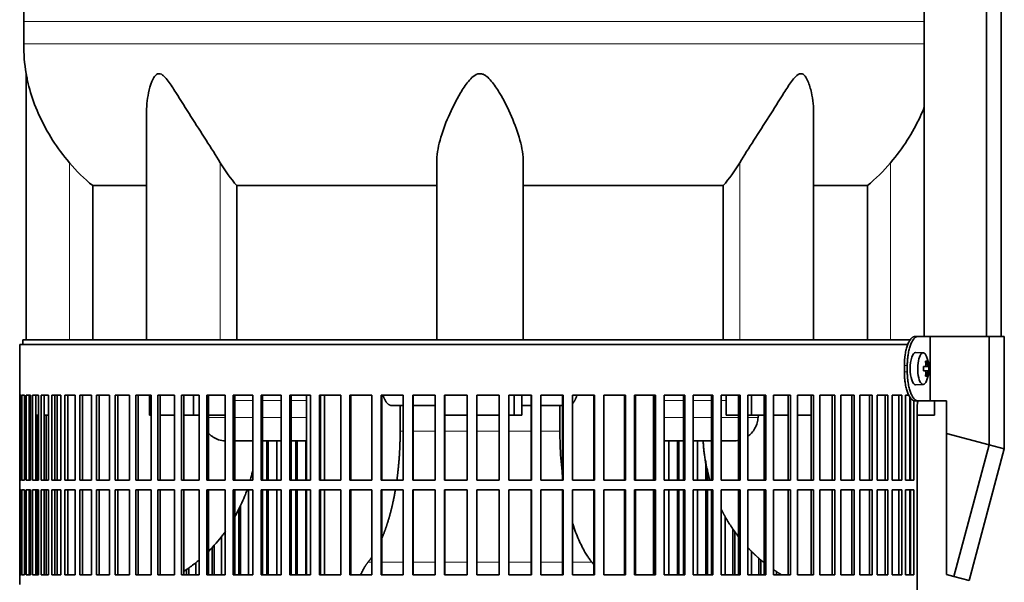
# Model space of a CAD drawing. Header units: millimetres. Extents: x 483 to 1358, y -1720 to 1581.
# Tile 21 of 29: x 981 to 1288, y -3 to 172. Entities that reach past the tile are written whole.
import ezdxf

# ---------------------------------------------------------------- set-up
doc = ezdxf.new("R2010")
doc.units = ezdxf.units.MM
for name, color, linetype in [('LOW_454-3', 7, 'Continuous'), ('M5X8_UNI7687', 7, 'Continuous'), ('VSI344-454_FILTR', 7, 'Continuous'), ('VSI344-454_SUPPO', 7, 'Continuous'), ('VSI344-454_TERMI', 7, 'Continuous'), ('VSI454_DIFFUSORE', 7, 'Continuous')]:
    doc.layers.add(name, color=color, linetype=linetype)

# ---------------------------------------------------------------- blocks, each defined once
blk = doc.blocks.new('SE3')
at = {"layer": 'LOW_454-3', "color": 7, "linetype": 'Continuous', "lineweight": 35}
for p, q in [((1263.2, 795.58), (1263.2, 73.58)), ((1282.59, 73.58), (1282.59, 795.58)), ((1287.14, 73.58), (1287.14, 795.58)), ((1263.13, 163.93), (1263.13, 73.58))]:
    blk.add_line(p, q, dxfattribs=at)
at = {"layer": 'M5X8_UNI7687', "color": 7, "linetype": 'Continuous', "lineweight": 35}
for p, q in [((1262.85, 68.51), (1260.5, 68.58)), ((1264.01, 65.91), (1263.6, 65.61)), ((1262.98, 64.23), (1263.56, 64.29)), ((1264.57, 64.27), (1262.98, 64.15)), ((1264.57, 62.88), (1262.98, 63)), ((1263.56, 62.87), (1262.98, 62.92)), ((1264.01, 61.24), (1263.6, 61.55)), ((1260.5, 58.58), (1262.85, 58.65))]:
    blk.add_line(p, q, dxfattribs=at)
at = {"layer": 'M5X8_UNI7687', "color": 4, "linetype": 'Continuous', "lineweight": 9}
for p, q in [((1263.72, 64.74), (1264.21, 64.79)), ((1264.38, 64.29), (1262.98, 64.16)), ((1262.98, 64.23), (1263.55, 64.29)), ((1262.98, 62.99), (1264.38, 62.87)), ((1263.55, 62.87), (1262.98, 62.92)), ((1264.21, 62.37), (1263.72, 62.41))]:
    blk.add_line(p, q, dxfattribs=at)
at = {"layer": 'M5X8_UNI7687', "color": 7, "linetype": 'Continuous', "lineweight": 35}
for centre, radius, start, end in [((1254.66, 63.58), 10, 337.7946, 22.2054), ((1254.98, 63.58), 9.62, 355.8727, 4.1273)]:
    blk.add_arc(centre, radius, start, end, dxfattribs=at)
for centre, major_axis, ratio, start_param, end_param in [((1260.49, 63.58), (0, -5), 0.34202, 3.141593, 6.283185), ((1262.83, 63.58), (0, -4.93), 0.34202, 2.444185, 6.283185), ((1256.73, 60.51), (7.67, 5.19), 0.199978, 0.212267, 0.361959), ((1254.72, 63.58), (0, 10), 0.906308, 4.833518, 4.948078), ((1254.62, 63.58), (0, 10), 0.965926, 4.833518, 4.948078), ((1254.67, 63.42), (9.97, 0.82), 0.029809, 0.468971, 0.583531), ((1257.78, 63.58), (0, -9.26), 0.562348, 1.49595, 1.645642), ((1254.67, 63.73), (9.97, -0.82), 0.029809, -0.583531, -0.468971), ((1254.72, 63.58), (0, -10), 0.906308, 1.335108, 1.449667), ((1254.62, 63.58), (0, -10), 0.965926, 1.335108, 1.449667), ((1254.67, 63.42), (9.97, 0.82), 0.029809, 0.112154, 0.226713), ((1254.67, 63.73), (9.97, -0.82), 0.029809, -0.226713, -0.112154), ((1260.49, 63.58), (0, -5), 0.34202, 0, 0.010116), ((1262.83, 63.58), (0, -4.93), 0.34202, 0, 0.697408), ((1256.73, 66.64), (7.67, -5.19), 0.199978, -0.361959, -0.212267)]:
    blk.add_ellipse(centre, major_axis=major_axis, ratio=ratio, start_param=start_param, end_param=end_param, dxfattribs=at)
for points in [[(1263.55, 64.29), (1263.56, 64.29), (1263.57, 64.29), (1263.59, 64.3), (1263.61, 64.31), (1263.63, 64.33), (1263.65, 64.35), (1263.67, 64.37), (1263.68, 64.4), (1263.69, 64.43), (1263.7, 64.47), (1263.71, 64.51), (1263.72, 64.55), (1263.72, 64.6), (1263.73, 64.64), (1263.73, 64.69), (1263.73, 64.73), (1263.72, 64.77), (1263.72, 64.79)], [(1264.21, 64.79), (1264.21, 64.77), (1264.21, 64.73), (1264.22, 64.69), (1264.23, 64.64), (1264.24, 64.6), (1264.25, 64.55), (1264.26, 64.51), (1264.27, 64.47), (1264.28, 64.43), (1264.29, 64.4), (1264.3, 64.37), (1264.32, 64.35), (1264.33, 64.33), (1264.34, 64.31), (1264.35, 64.3), (1264.36, 64.29), (1264.37, 64.29), (1264.38, 64.29)], [(1263.72, 62.37), (1263.72, 62.39), (1263.73, 62.42), (1263.73, 62.47), (1263.73, 62.51), (1263.72, 62.56), (1263.72, 62.6), (1263.71, 62.64), (1263.7, 62.68), (1263.69, 62.72), (1263.68, 62.75), (1263.67, 62.78), (1263.65, 62.81), (1263.63, 62.83), (1263.61, 62.84), (1263.59, 62.86), (1263.57, 62.86), (1263.56, 62.87), (1263.55, 62.87)], [(1264.38, 62.87), (1264.37, 62.87), (1264.36, 62.86), (1264.35, 62.86), (1264.34, 62.84), (1264.33, 62.83), (1264.32, 62.81), (1264.3, 62.78), (1264.29, 62.75), (1264.28, 62.72), (1264.27, 62.68), (1264.26, 62.64), (1264.25, 62.6), (1264.24, 62.56), (1264.23, 62.51), (1264.22, 62.47), (1264.21, 62.42), (1264.21, 62.39), (1264.21, 62.37)]]:
    blk.add_open_spline(points, degree=3, dxfattribs=at)
at = {"layer": 'VSI344-454_FILTR', "color": 7, "linetype": 'Continuous', "lineweight": 35}
for p, q in [((981.2, 71.08), (1258.09, 71.08)), ((981.2, 71.08), (981.2, 55.33)), ((981.2, 55.33), (981.2, 55.33)), ((981.2, 28.83), (981.2, 55.33)), ((981.26, 28.83), (981.26, 55.33)), ((981.26, 55.33), (981.62, 55.33)), ((981.62, 28.83), (981.62, 55.33)), ((981.88, 28.83), (981.88, 55.33)), ((981.88, 55.33), (982.74, 55.33)), ((982.74, 28.83), (982.74, 55.33)), ((983.21, 28.83), (983.21, 55.33)), ((983.21, 55.33), (984.55, 55.33)), ((984.19, 28.83), (984.19, 55.33)), ((984.55, 28.83), (984.55, 55.33)), ((985.22, 28.83), (985.22, 55.33)), ((985.22, 55.33), (987.04, 55.33)), ((986.19, 28.83), (986.19, 55.33)), ((987.04, 28.83), (987.04, 55.33)), ((987.91, 28.83), (987.91, 55.33)), ((987.91, 55.33), (990.2, 55.33)), ((988.86, 28.83), (988.86, 55.33)), ((990.2, 28.83), (990.2, 55.33)), ((991.27, 28.83), (991.27, 55.33)), ((991.27, 55.33), (994.02, 55.33)), ((992.19, 28.83), (992.19, 55.33)), ((994.02, 28.83), (994.02, 55.33)), ((995.28, 28.83), (995.28, 55.33)), ((995.28, 55.33), (998.48, 55.33)), ((996.17, 28.83), (996.17, 55.33)), ((998.48, 28.83), (998.48, 55.33)), ((999.92, 28.83), (999.92, 55.33)), ((999.92, 55.33), (1003.54, 55.33)), ((1000.78, 28.83), (1000.78, 55.33)), ((1003.54, 28.83), (1003.54, 55.33)), ((1005.17, 28.83), (1005.17, 55.33)), ((1005.17, 55.33), (1009.2, 55.33)), ((1005.99, 28.83), (1005.99, 55.33)), ((1009.2, 28.83), (1009.2, 55.33)), ((1011, 28.83), (1011, 55.33)), ((1011, 55.33), (1015.43, 55.33)), ((1011.78, 28.83), (1011.78, 55.33)), ((1015.43, 28.83), (1015.43, 55.33)), ((1017.38, 28.83), (1017.38, 55.33)), ((1017.38, 55.33), (1022.18, 55.33)), ((1018.11, 28.83), (1018.11, 55.33)), ((1022.18, 28.83), (1022.18, 55.33)), ((1024.29, 55.33), (1029.43, 55.33)), ((1024.29, 28.83), (1024.29, 55.33)), ((1024.97, 28.83), (1024.97, 55.33)), ((1029.43, 28.83), (1029.43, 55.33)), ((1031.69, 55.33), (1037.15, 55.33)), ((1031.69, 28.83), (1031.69, 55.33)), ((1032.32, 28.83), (1032.32, 55.33)), ((1037.15, 28.83), (1037.15, 55.33)), ((1039.53, 55.33), (1045.3, 55.33)), ((1039.53, 28.83), (1039.53, 55.33)), ((1040.11, 28.83), (1040.11, 55.33)), ((1045.3, 28.83), (1045.3, 55.33)), ((1047.8, 55.33), (1053.83, 55.33)), ((1047.8, 28.83), (1047.8, 55.33)), ((1048.31, 28.83), (1048.31, 55.33)), ((1053.83, 28.83), (1053.83, 55.33)), ((1056.44, 55.33), (1062.71, 55.33)), ((1056.44, 28.83), (1056.44, 55.33)), ((1056.89, 28.83), (1056.89, 55.33)), ((1062.71, 28.83), (1062.71, 55.33)), ((1065.41, 55.33), (1071.88, 55.33)), ((1065.41, 28.83), (1065.41, 55.33)), ((1065.8, 28.83), (1065.8, 55.33)), ((1071.88, 28.83), (1071.88, 55.33)), ((1074.67, 55.33), (1081.32, 55.33)), ((1074.67, 28.83), (1074.67, 55.33)), ((1074.99, 28.83), (1074.99, 55.33)), ((1081.32, 28.83), (1081.32, 55.33)), ((1084.17, 55.33), (1090.97, 55.33)), ((1084.17, 28.83), (1084.17, 55.33)), ((1084.43, 28.83), (1084.43, 55.33)), ((1090.97, 28.83), (1090.97, 55.33)), ((1093.87, 55.33), (1100.78, 55.33)), ((1093.87, 28.83), (1093.87, 55.33)), ((1094.06, 28.83), (1094.06, 55.33)), ((1100.78, 28.83), (1100.78, 55.33)), ((1103.73, 55.33), (1110.71, 55.33)), ((1103.73, 28.83), (1103.73, 55.33)), ((1103.85, 28.83), (1103.85, 55.33)), ((1110.71, 28.83), (1110.71, 55.33)), ((1113.68, 55.33), (1120.7, 55.33)), ((1113.68, 28.83), (1113.68, 55.33)), ((1113.73, 28.83), (1113.73, 55.33)), ((1120.7, 28.83), (1120.7, 55.33)), ((1123.69, 55.33), (1130.72, 55.33)), ((1123.69, 28.83), (1123.69, 55.33)), ((1130.7, 28.83), (1130.7, 55.33)), ((1130.72, 28.83), (1130.72, 55.33)), ((1133.7, 55.33), (1140.71, 55.33)), ((1133.7, 28.83), (1133.7, 55.33)), ((1140.62, 28.83), (1140.62, 55.33)), ((1140.71, 28.83), (1140.71, 55.33)), ((1143.67, 55.33), (1150.62, 55.33)), ((1143.67, 28.83), (1143.67, 55.33)), ((1150.46, 28.83), (1150.46, 55.33)), ((1150.62, 28.83), (1150.62, 55.33)), ((1153.54, 55.33), (1160.4, 55.33)), ((1153.54, 28.83), (1153.54, 55.33)), ((1160.17, 28.83), (1160.17, 55.33)), ((1160.4, 28.83), (1160.4, 55.33)), ((1163.28, 55.33), (1170.01, 55.33)), ((1163.28, 28.83), (1163.28, 55.33)), ((1169.71, 28.83), (1169.71, 55.33)), ((1170.01, 28.83), (1170.01, 55.33)), ((1172.83, 55.33), (1179.39, 55.33)), ((1172.83, 28.83), (1172.83, 55.33)), ((1179.04, 28.83), (1179.04, 55.33)), ((1179.39, 28.83), (1179.39, 55.33)), ((1182.14, 55.33), (1188.52, 55.33)), ((1182.14, 28.83), (1182.14, 55.33)), ((1188.09, 28.83), (1188.09, 55.33)), ((1188.52, 28.83), (1188.52, 55.33)), ((1191.17, 55.33), (1197.33, 55.33)), ((1191.17, 28.83), (1191.17, 55.33)), ((1196.84, 28.83), (1196.84, 55.33)), ((1197.33, 28.83), (1197.33, 55.33)), ((1199.88, 55.33), (1205.78, 55.33)), ((1199.88, 28.83), (1199.88, 55.33)), ((1205.24, 28.83), (1205.24, 55.33)), ((1205.78, 28.83), (1205.78, 55.33)), ((1208.22, 55.33), (1213.84, 55.33)), ((1208.22, 28.83), (1208.22, 55.33)), ((1213.24, 28.83), (1213.24, 55.33)), ((1213.84, 28.83), (1213.84, 55.33)), ((1216.16, 55.33), (1221.47, 55.33)), ((1216.16, 28.83), (1216.16, 55.33)), ((1220.81, 28.83), (1220.81, 55.33)), ((1221.47, 28.83), (1221.47, 55.33)), ((1223.65, 55.33), (1228.63, 55.33)), ((1223.65, 28.83), (1223.65, 55.33)), ((1227.92, 28.83), (1227.92, 55.33)), ((1228.63, 28.83), (1228.63, 55.33)), ((1230.66, 55.33), (1235.28, 55.33)), ((1230.66, 28.83), (1230.66, 55.33)), ((1234.52, 28.83), (1234.52, 55.33)), ((1235.28, 28.83), (1235.28, 55.33)), ((1237.15, 55.33), (1241.39, 55.33)), ((1237.15, 28.83), (1237.15, 55.33)), ((1240.59, 28.83), (1240.59, 55.33)), ((1241.39, 28.83), (1241.39, 55.33)), ((1243.1, 55.33), (1246.93, 55.33)), ((1243.1, 28.83), (1243.1, 55.33)), ((1246.09, 28.83), (1246.09, 55.33)), ((1246.93, 28.83), (1246.93, 55.33)), ((1248.46, 55.33), (1251.88, 55.33)), ((1248.46, 28.83), (1248.46, 55.33)), ((1251, 28.83), (1251, 55.33)), ((1251.88, 28.83), (1251.88, 55.33)), ((1253.23, 55.33), (1256.2, 55.33)), ((1253.23, 28.83), (1253.23, 55.33)), ((1255.3, 28.83), (1255.3, 55.33)), ((1256.2, 28.83), (1256.2, 55.33)), ((1257.37, 55.33), (1258.42, 55.33)), ((1257.37, 28.83), (1257.37, 55.33)), ((1258.95, 28.83), (1258.95, 54.39)), ((1259.89, 28.83), (1259.89, 53.63)), ((1260.98, -219.92), (1260.98, 51.08)), ((984.55, 28.83), (984.55, 49.08)), ((986.69, 28.83), (986.69, 49.08)), ((989.5, 28.83), (989.5, 49.08)), ((1058.23, 28.83), (1058.23, 41.08)), ((1058.71, 28.83), (1058.71, 41.08)), ((1061.31, 28.83), (1061.31, 41.08)), ((1067.26, 28.83), (1067.26, 41.08)), ((1067.68, 28.83), (1067.68, 41.08)), ((1070.36, 28.83), (1070.36, 41.08)), ((1183.6, 28.83), (1183.6, 41.08)), ((1186.24, 28.83), (1186.24, 41.08)), ((1186.69, 28.83), (1186.69, 41.08)), ((1192.51, 28.83), (1192.51, 41.08)), ((1195.06, 28.83), (1195.06, 34.85)), ((1195.57, 28.83), (1195.57, 32.09)), ((981.2, 28.83), (981.2, 28.83)), ((981.2, 28.83), (981.2, 25.83)), ((981.26, 28.83), (981.62, 28.83)), ((981.88, 28.83), (982.74, 28.83)), ((983.21, 28.83), (984.55, 28.83)), ((985.22, 28.83), (987.04, 28.83)), ((987.91, 28.83), (990.2, 28.83)), ((991.27, 28.83), (994.02, 28.83)), ((995.28, 28.83), (998.48, 28.83)), ((999.92, 28.83), (1003.54, 28.83)), ((1005.17, 28.83), (1009.2, 28.83)), ((1011, 28.83), (1015.43, 28.83)), ((1017.38, 28.83), (1022.18, 28.83)), ((1024.29, 28.83), (1029.43, 28.83)), ((1031.69, 28.83), (1037.15, 28.83)), ((1039.53, 28.83), (1045.3, 28.83)), ((1047.8, 28.83), (1053.83, 28.83)), ((1056.44, 28.83), (1062.71, 28.83)), ((1065.41, 28.83), (1071.88, 28.83)), ((1074.67, 28.83), (1081.32, 28.83)), ((1084.17, 28.83), (1090.97, 28.83)), ((1093.87, 28.83), (1100.78, 28.83)), ((1103.73, 28.83), (1110.71, 28.83)), ((1113.68, 28.83), (1120.7, 28.83)), ((1123.69, 28.83), (1130.72, 28.83)), ((1133.7, 28.83), (1140.71, 28.83)), ((1143.67, 28.83), (1150.62, 28.83)), ((1153.54, 28.83), (1160.4, 28.83)), ((1163.28, 28.83), (1170.01, 28.83)), ((1172.83, 28.83), (1179.39, 28.83)), ((1182.14, 28.83), (1188.52, 28.83)), ((1191.17, 28.83), (1197.33, 28.83)), ((1199.88, 28.83), (1205.78, 28.83)), ((1208.22, 28.83), (1213.84, 28.83)), ((1216.16, 28.83), (1221.47, 28.83)), ((1223.65, 28.83), (1228.63, 28.83)), ((1230.66, 28.83), (1235.28, 28.83)), ((1237.15, 28.83), (1241.39, 28.83)), ((1243.1, 28.83), (1246.93, 28.83)), ((1248.46, 28.83), (1251.88, 28.83)), ((1253.23, 28.83), (1256.2, 28.83)), ((1257.37, 28.83), (1259.89, 28.83)), ((981.2, 25.83), (981.2, 25.83)), ((981.2, -0.67), (981.2, 25.83)), ((981.26, -0.67), (981.26, 25.83)), ((981.26, 25.83), (981.62, 25.83)), ((981.62, -0.67), (981.62, 25.83)), ((981.88, -0.67), (981.88, 25.83)), ((981.88, 25.83), (982.74, 25.83)), ((982.74, -0.67), (982.74, 25.83)), ((983.21, -0.67), (983.21, 25.83)), ((983.21, 25.83), (984.55, 25.83)), ((984.19, -0.67), (984.19, 25.83)), ((984.55, -0.67), (984.55, 25.83)), ((984.55, -0.67), (984.55, 25.83)), ((985.22, -0.67), (985.22, 25.83)), ((985.22, 25.83), (987.04, 25.83)), ((986.19, -0.67), (986.19, 25.83)), ((986.69, -0.67), (986.69, 25.83)), ((987.04, -0.67), (987.04, 25.83)), ((987.91, -0.67), (987.91, 25.83)), ((987.91, 25.83), (990.2, 25.83)), ((988.86, -0.67), (988.86, 25.83)), ((989.5, -0.67), (989.5, 25.83)), ((990.2, -0.67), (990.2, 25.83)), ((991.27, -0.67), (991.27, 25.83)), ((991.27, 25.83), (994.02, 25.83)), ((992.19, -0.67), (992.19, 25.83)), ((994.02, -0.67), (994.02, 25.83)), ((995.28, -0.67), (995.28, 25.83)), ((995.28, 25.83), (998.48, 25.83)), ((996.17, -0.67), (996.17, 25.83)), ((998.48, -0.67), (998.48, 25.83)), ((999.92, -0.67), (999.92, 25.83)), ((999.92, 25.83), (1003.54, 25.83)), ((1000.78, -0.67), (1000.78, 25.83)), ((1003.54, -0.67), (1003.54, 25.83)), ((1005.17, -0.67), (1005.17, 25.83)), ((1005.17, 25.83), (1009.2, 25.83)), ((1005.99, -0.67), (1005.99, 25.83)), ((1009.2, -0.67), (1009.2, 25.83)), ((1011, -0.67), (1011, 25.83)), ((1011, 25.83), (1015.43, 25.83)), ((1011.78, -0.67), (1011.78, 25.83)), ((1015.43, -0.67), (1015.43, 25.83)), ((1017.38, -0.67), (1017.38, 25.83)), ((1017.38, 25.83), (1022.18, 25.83)), ((1018.11, -0.67), (1018.11, 25.83)), ((1022.18, -0.67), (1022.18, 25.83)), ((1024.29, 25.83), (1029.43, 25.83)), ((1024.29, -0.67), (1024.29, 25.83)), ((1024.97, -0.67), (1024.97, 25.83)), ((1029.43, -0.67), (1029.43, 25.83)), ((1031.69, 25.83), (1037.15, 25.83)), ((1031.69, -0.67), (1031.69, 25.83)), ((1032.32, -0.67), (1032.32, 25.83)), ((1037.15, -0.67), (1037.15, 25.83)), ((1039.53, 25.83), (1045.3, 25.83)), ((1039.53, -0.67), (1039.53, 25.83)), ((1040.11, -0.67), (1040.11, 25.83)), ((1045.3, -0.67), (1045.3, 25.83)), ((1047.8, 25.83), (1053.83, 25.83)), ((1047.8, -0.67), (1047.8, 25.83)), ((1048.31, -0.67), (1048.31, 25.83)), ((1052.56, -0.67), (1052.56, 25.83)), ((1053.83, -0.67), (1053.83, 25.83)), ((1056.44, 25.83), (1062.71, 25.83)), ((1056.44, -0.67), (1056.44, 25.83)), ((1056.89, -0.67), (1056.89, 25.83)), ((1058.23, -0.67), (1058.23, 25.83)), ((1058.71, -0.67), (1058.71, 25.83)), ((1061.31, -0.67), (1061.31, 25.83)), ((1062.71, -0.67), (1062.71, 25.83)), ((1065.41, 25.83), (1071.88, 25.83)), ((1065.41, -0.67), (1065.41, 25.83)), ((1065.8, -0.67), (1065.8, 25.83)), ((1067.26, -0.67), (1067.26, 25.83)), ((1067.68, -0.67), (1067.68, 25.83)), ((1070.36, -0.67), (1070.36, 25.83)), ((1071.88, -0.67), (1071.88, 25.83)), ((1074.67, 25.83), (1081.32, 25.83)), ((1074.67, -0.67), (1074.67, 25.83)), ((1074.99, -0.67), (1074.99, 25.83)), ((1081.32, -0.67), (1081.32, 25.83)), ((1084.17, 25.83), (1090.97, 25.83)), ((1084.17, -0.67), (1084.17, 25.83)), ((1084.43, -0.67), (1084.43, 25.83)), ((1090.97, -0.67), (1090.97, 25.83)), ((1093.87, 25.83), (1100.78, 25.83)), ((1093.87, -0.67), (1093.87, 25.83)), ((1094.06, -0.67), (1094.06, 25.83)), ((1100.78, -0.67), (1100.78, 25.83)), ((1103.73, 25.83), (1110.71, 25.83)), ((1103.73, -0.67), (1103.73, 25.83)), ((1103.85, -0.67), (1103.85, 25.83)), ((1110.71, -0.67), (1110.71, 25.83)), ((1113.68, 25.83), (1120.7, 25.83)), ((1113.68, -0.67), (1113.68, 25.83)), ((1113.73, -0.67), (1113.73, 25.83)), ((1120.7, -0.67), (1120.7, 25.83)), ((1123.69, 25.83), (1130.72, 25.83)), ((1123.69, -0.67), (1123.69, 25.83)), ((1130.7, -0.67), (1130.7, 25.83)), ((1130.72, -0.67), (1130.72, 25.83)), ((1133.7, 25.83), (1140.71, 25.83)), ((1133.7, -0.67), (1133.7, 25.83)), ((1140.62, -0.67), (1140.62, 25.83)), ((1140.71, -0.67), (1140.71, 25.83)), ((1143.67, 25.83), (1150.62, 25.83)), ((1143.67, -0.67), (1143.67, 25.83)), ((1150.46, -0.67), (1150.46, 25.83)), ((1150.62, -0.67), (1150.62, 25.83)), ((1153.54, 25.83), (1160.4, 25.83)), ((1153.54, -0.67), (1153.54, 25.83)), ((1160.17, -0.67), (1160.17, 25.83)), ((1160.4, -0.67), (1160.4, 25.83)), ((1163.28, 25.83), (1170.01, 25.83)), ((1163.28, -0.67), (1163.28, 25.83)), ((1169.71, -0.67), (1169.71, 25.83)), ((1170.01, -0.67), (1170.01, 25.83)), ((1172.83, 25.83), (1179.39, 25.83)), ((1172.83, -0.67), (1172.83, 25.83)), ((1179.04, -0.67), (1179.04, 25.83)), ((1179.39, -0.67), (1179.39, 25.83)), ((1182.14, 25.83), (1188.52, 25.83)), ((1182.14, -0.67), (1182.14, 25.83)), ((1183.6, -0.67), (1183.6, 25.83)), ((1186.24, -0.67), (1186.24, 25.83)), ((1186.69, -0.67), (1186.69, 25.83)), ((1188.09, -0.67), (1188.09, 25.83)), ((1188.52, -0.67), (1188.52, 25.83)), ((1191.17, 25.83), (1197.33, 25.83)), ((1191.17, -0.67), (1191.17, 25.83)), ((1192.51, -0.67), (1192.51, 25.83)), ((1195.06, -0.67), (1195.06, 25.83)), ((1195.57, -0.67), (1195.57, 25.83)), ((1196.84, -0.67), (1196.84, 25.83)), ((1197.33, -0.67), (1197.33, 25.83)), ((1199.88, 25.83), (1205.78, 25.83)), ((1199.88, -0.67), (1199.88, 25.83)), ((1205.24, -0.67), (1205.24, 25.83)), ((1205.78, -0.67), (1205.78, 25.83)), ((1208.22, 25.83), (1213.84, 25.83)), ((1208.22, -0.67), (1208.22, 25.83)), ((1213.24, -0.67), (1213.24, 25.83)), ((1213.84, -0.67), (1213.84, 25.83)), ((1216.16, 25.83), (1221.47, 25.83)), ((1216.16, -0.67), (1216.16, 25.83)), ((1220.81, -0.67), (1220.81, 25.83)), ((1221.47, -0.67), (1221.47, 25.83)), ((1223.65, 25.83), (1228.63, 25.83)), ((1223.65, -0.67), (1223.65, 25.83)), ((1227.92, -0.67), (1227.92, 25.83)), ((1228.63, -0.67), (1228.63, 25.83)), ((1230.66, 25.83), (1235.28, 25.83)), ((1230.66, -0.67), (1230.66, 25.83)), ((1234.52, -0.67), (1234.52, 25.83)), ((1235.28, -0.67), (1235.28, 25.83)), ((1237.15, 25.83), (1241.39, 25.83)), ((1237.15, -0.67), (1237.15, 25.83)), ((1240.59, -0.67), (1240.59, 25.83)), ((1241.39, -0.67), (1241.39, 25.83)), ((1243.1, 25.83), (1246.93, 25.83)), ((1243.1, -0.67), (1243.1, 25.83)), ((1246.09, -0.67), (1246.09, 25.83)), ((1246.93, -0.67), (1246.93, 25.83)), ((1248.46, 25.83), (1251.88, 25.83)), ((1248.46, -0.67), (1248.46, 25.83)), ((1251, -0.67), (1251, 25.83)), ((1251.88, -0.67), (1251.88, 25.83)), ((1253.23, 25.83), (1256.2, 25.83)), ((1253.23, -0.67), (1253.23, 25.83)), ((1255.3, -0.67), (1255.3, 25.83)), ((1256.2, -0.67), (1256.2, 25.83)), ((1257.37, 25.83), (1259.89, 25.83)), ((1257.37, -0.67), (1257.37, 25.83)), ((1258.95, -0.67), (1258.95, 25.83)), ((1259.89, -0.67), (1259.89, 25.83)), ((1049.52, -0.67), (1049.52, 19.79)), ((1050.06, -0.67), (1050.06, 20.89)), ((1201.08, -0.67), (1201.08, 17.52)), ((1203.53, -0.67), (1203.53, 13.62)), ((1204.1, -0.67), (1204.1, 12.81)), ((1044.16, -0.67), (1044.16, 11.28)), ((1041.17, -0.67), (1041.17, 7.81)), ((1041.78, -0.67), (1041.78, 8.44)), ((1209.29, -0.67), (1209.29, 6.71)), ((1036.16, -0.67), (1036.16, 3.13)), ((1211.62, -0.67), (1211.62, 4.53)), ((1212.25, -0.67), (1212.25, 3.99)), ((1033.24, -0.67), (1033.24, 0.96)), ((1033.89, -0.67), (1033.89, 1.4)), ((1217.08, -0.67), (1217.08, 0.35)), ((981.2, -0.67), (981.2, -0.67)), ((981.2, -0.67), (981.2, -3.67)), ((981.26, -0.67), (981.62, -0.67)), ((981.88, -0.67), (982.74, -0.67)), ((983.21, -0.67), (984.55, -0.67)), ((985.22, -0.67), (987.04, -0.67)), ((987.91, -0.67), (990.2, -0.67)), ((991.27, -0.67), (994.02, -0.67)), ((995.28, -0.67), (998.48, -0.67)), ((999.92, -0.67), (1003.54, -0.67)), ((1005.17, -0.67), (1009.2, -0.67)), ((1011, -0.67), (1015.43, -0.67)), ((1017.38, -0.67), (1022.18, -0.67)), ((1024.29, -0.67), (1029.43, -0.67)), ((1031.69, -0.67), (1037.15, -0.67)), ((1039.53, -0.67), (1045.3, -0.67)), ((1047.8, -0.67), (1053.83, -0.67)), ((1056.44, -0.67), (1062.71, -0.67)), ((1065.41, -0.67), (1071.88, -0.67)), ((1074.67, -0.67), (1081.32, -0.67)), ((1084.17, -0.67), (1090.97, -0.67)), ((1093.87, -0.67), (1100.78, -0.67)), ((1103.73, -0.67), (1110.71, -0.67)), ((1113.68, -0.67), (1120.7, -0.67)), ((1123.69, -0.67), (1130.72, -0.67)), ((1133.7, -0.67), (1140.71, -0.67)), ((1143.67, -0.67), (1150.62, -0.67)), ((1153.54, -0.67), (1160.4, -0.67)), ((1163.28, -0.67), (1170.01, -0.67)), ((1172.83, -0.67), (1179.39, -0.67)), ((1182.14, -0.67), (1188.52, -0.67)), ((1191.17, -0.67), (1197.33, -0.67)), ((1199.88, -0.67), (1205.78, -0.67)), ((1208.22, -0.67), (1213.84, -0.67)), ((1216.16, -0.67), (1221.47, -0.67)), ((1223.65, -0.67), (1228.63, -0.67)), ((1230.66, -0.67), (1235.28, -0.67)), ((1237.15, -0.67), (1241.39, -0.67)), ((1243.1, -0.67), (1246.93, -0.67)), ((1248.46, -0.67), (1251.88, -0.67)), ((1253.23, -0.67), (1256.2, -0.67)), ((1257.37, -0.67), (1259.89, -0.67))]:
    blk.add_line(p, q, dxfattribs=at)
blk.add_open_spline([(1260.98, 51.08), (1260.98, 51.15), (1260.98, 51.3), (1260.99, 51.51), (1260.99, 51.73), (1261, 51.94), (1261.02, 52.16), (1261.03, 52.37), (1261.05, 52.58), (1261.07, 52.78), (1261.12, 53.14), (1261.16, 53.42), (1261.2, 53.62)], degree=3, knots=[0, 0, 0, 0, 0.027983, 0.0557899, 0.0834734, 0.1110867, 0.1386835, 0.1663177, 0.1940428, 0.2219119, 0.2499772, 0.3401037, 0.3401037, 0.3401037, 0.3401037], dxfattribs=at)
at = {"layer": 'VSI344-454_SUPPO', "color": 7, "linetype": 'Continuous', "lineweight": 35}
for p, q in [((982.2, 71.08), (982.2, 72.58)), ((982.2, 72.58), (1258.9, 72.58)), ((992.86, 28.83), (992.86, 55.33)), ((1021.63, 49.08), (1021.63, 55.33)), ((1035.4, 49.08), (1035.4, 55.33)), ((1070.63, 28.83), (1070.63, 55.33)), ((1076.23, 28.83), (1076.23, 55.33)), ((1135.31, 49.08), (1135.31, 55.33)), ((1137.72, 49.08), (1137.72, 55.33)), ((1173.17, 28.83), (1173.17, 55.33)), ((1178.77, 28.83), (1178.77, 55.33)), ((1201.41, 49.08), (1201.41, 55.33)), ((1209.35, 49.08), (1209.35, 55.33)), ((1258.7, 28.83), (1258.7, 54.77)), ((1266.35, 49.08), (1266.35, 53.58)), ((1100.78, 52.08), (1097.12, 52.08)), ((1099.81, 44.08), (1099.81, 52.08)), ((1110.71, 52.08), (1103.85, 52.08)), ((1140.62, 52.08), (1137.72, 52.08)), ((1150.46, 52.08), (1143.67, 52.08)), ((1149.59, 44.08), (1149.59, 52.08)), ((984.19, 49.08), (984.55, 49.08)), ((986.19, 49.08), (987.04, 49.08)), ((988.86, 49.08), (990.2, 49.08)), ((1021.63, 49.08), (1022.18, 49.08)), ((1024.97, 49.08), (1029.43, 49.08)), ((1032.32, 49.08), (1035.4, 49.08)), ((1035.4, 49.08), (1037.15, 49.08)), ((1040.11, 49.08), (1045.3, 49.08)), ((1113.73, 49.08), (1120.7, 49.08)), ((1123.69, 49.08), (1130.7, 49.08)), ((1133.7, 49.08), (1135.31, 49.08)), ((1135.31, 49.08), (1137.72, 49.08)), ((1201.41, 49.08), (1205.24, 49.08)), ((1208.22, 49.08), (1209.35, 49.08)), ((1209.35, 49.08), (1213.24, 49.08)), ((1211.48, 49.08), (1211.42, 48.38)), ((1216.16, 49.08), (1220.81, 49.08)), ((1223.65, 49.08), (1227.92, 49.08)), ((1258.7, 49.08), (1258.95, 49.08)), ((1260.98, 49.08), (1266.35, 49.08)), ((1048.31, 41.08), (1053.83, 41.08)), ((1056.89, 41.08), (1062.71, 41.08)), ((1065.8, 41.08), (1070.63, 41.08)), ((1178.77, 41.08), (1179.04, 41.08)), ((1182.14, 41.08), (1188.09, 41.08)), ((1191.17, 41.08), (1196.84, 41.08)), ((1199.88, 41.08), (1204.06, 41.08)), ((992.86, -0.67), (992.86, 25.83)), ((1070.63, -0.67), (1070.63, 25.83)), ((1076.23, -0.67), (1076.23, 25.83)), ((1173.17, -0.67), (1173.17, 25.83)), ((1178.77, -0.67), (1178.77, 25.83)), ((1258.7, -0.67), (1258.7, 25.83))]:
    blk.add_line(p, q, dxfattribs=at)
at = {"layer": 'VSI344-454_SUPPO', "color": 4, "linetype": 'Continuous', "lineweight": 9}
for p, q in [((1053.83, 53.6), (1048.31, 53.6)), ((1062.71, 53.6), (1056.89, 53.6)), ((1070.63, 53.6), (1065.8, 53.6)), ((1179.04, 53.6), (1178.77, 53.6)), ((1188.09, 53.6), (1182.14, 53.6)), ((1196.84, 53.6), (1191.17, 53.6)), ((1201.41, 53.6), (1199.88, 53.6)), ((1040.11, 48.38), (1045.3, 48.38)), ((1048.31, 48.38), (1053.83, 48.38)), ((1056.89, 48.38), (1062.71, 48.38)), ((1065.8, 48.38), (1070.63, 48.38)), ((1178.77, 48.38), (1179.04, 48.38)), ((1182.14, 48.38), (1188.09, 48.38)), ((1191.17, 48.38), (1196.84, 48.38)), ((1199.88, 48.38), (1205.24, 48.38)), ((1208.22, 48.38), (1211.42, 48.38)), ((1099.81, 44.08), (1100.78, 44.08)), ((1103.85, 44.08), (1110.71, 44.08)), ((1113.73, 44.08), (1120.7, 44.08)), ((1123.69, 44.08), (1130.7, 44.08)), ((1133.7, 44.08), (1140.62, 44.08)), ((1143.67, 44.08), (1149.59, 44.08)), ((1089.84, 3.29), (1090.97, 3.29)), ((1094.06, 3.29), (1100.78, 3.29)), ((1103.85, 3.29), (1110.71, 3.29)), ((1113.73, 3.29), (1120.7, 3.29)), ((1123.69, 3.29), (1130.7, 3.29)), ((1133.7, 3.29), (1140.62, 3.29)), ((1143.67, 3.29), (1150.46, 3.29)), ((1153.54, 3.29), (1159.56, 3.29))]:
    blk.add_line(p, q, dxfattribs=at)
at = {"layer": 'VSI344-454_SUPPO', "color": 7, "linetype": 'Continuous', "lineweight": 35}
for points, degree, knots in [([(1094.47, 55.32), (1094.47, 55.32), (1094.5, 55.23), (1094.55, 55.07), (1094.63, 54.84), (1094.72, 54.62), (1094.8, 54.4), (1094.91, 54.16), (1095.03, 53.91), (1095.17, 53.64), (1095.33, 53.38), (1095.49, 53.14), (1095.66, 52.91), (1095.84, 52.71), (1096.04, 52.53), (1096.24, 52.37), (1096.45, 52.24), (1096.67, 52.15), (1096.89, 52.09), (1097.04, 52.08), (1097.12, 52.08)], 3, [0.3484291, 0.3484291, 0.3484291, 0.3484291, 0.3502935, 0.3759894, 0.4017757, 0.4276525, 0.4536199, 0.4796779, 0.5164483, 0.5544168, 0.5935835, 0.6339485, 0.6755117, 0.7182732, 0.7622329, 0.8073906, 0.8537464, 0.9013, 0.9500512, 1, 1, 1, 1]), ([(1153.54, 52.7), (1153.55, 52.71), (1153.58, 52.74), (1153.65, 52.81), (1153.74, 52.92), (1153.83, 53.03), (1153.91, 53.14), (1153.99, 53.26), (1154.07, 53.39), (1154.15, 53.51), (1154.23, 53.64), (1154.3, 53.78), (1154.37, 53.91), (1154.44, 54.05), (1154.54, 54.27), (1154.68, 54.59), (1154.81, 54.95), (1154.88, 55.17), (1154.91, 55.25)], 3, [0.278994, 0.278994, 0.278994, 0.278994, 0.281711, 0.30324, 0.3244693, 0.3453991, 0.3660293, 0.3863599, 0.4063909, 0.4261223, 0.4455542, 0.4646864, 0.4835192, 0.5020524, 0.5202861, 0.5697227, 0.6188322, 0.6436574, 0.6436574, 0.6436574, 0.6436574]), ([(1208.23, 42.47), (1208.63, 42.77), (1209.46, 43.52), (1210.45, 44.93), (1211.17, 46.61), (1211.34, 47.8), (1211.42, 48.38)], 3, [0.6618207, 0.6618207, 0.6618207, 0.6618207, 0.7370741, 0.8280903, 0.9157328, 1, 1, 1, 1]), ([(1040.05, 43.49), (1040.05, 43.49), (1040.26, 43.25), (1040.72, 42.81), (1041.47, 42.24), (1042.3, 41.76), (1043.55, 41.25), (1044.58, 41.09), (1045.3, 41.08)], 3, [0.2627974, 0.2627974, 0.2627974, 0.2627974, 0.2631364, 0.3099596, 0.3576304, 0.4061488, 0.4555148, 0.5652048, 0.5652048, 0.5652048, 0.5652048]), ([(1098.78, 28.79), (1098.96, 30.12), (1099.12, 31.48), (1099.46, 34.54), (1099.63, 37.71), (1099.81, 40.88), (1099.81, 44.08)], 2, [0.6946638, 0.6946638, 0.6946638, 0.75, 0.75, 0.875, 0.875, 1, 1, 1]), ([(1150.45, 30.07), (1150.39, 30.54), (1150.17, 32.39), (1149.87, 35.65), (1149.64, 39.87), (1149.61, 42.69), (1149.59, 44.08)], 3, [0.7211557, 0.7211557, 0.7211557, 0.7211557, 0.7499879, 0.8349442, 0.9182801, 1, 1, 1, 1]), ([(1194.26, 41.07), (1194.57, 35.36), (1196.06, 29.81), (1196.2, 29.31), (1196.34, 28.81)], 2, [0.0519192, 0.0519192, 0.0519192, 0.25, 0.25, 0.2681048, 0.2681048, 0.2681048]), ([(1053.9, 32.08), (1053.89, 32.06), (1053.7, 31.19), (1053.43, 30.11), (1053.13, 29.05), (1053.06, 28.83)], 3, [0.20939159, 0.20939159, 0.20939159, 0.20939159, 0.21029258, 0.25575259, 0.26772218, 0.26772218, 0.26772218, 0.26772218]), ([(1052.1, 25.82), (1051.92, 25.33), (1051.42, 23.97), (1050.49, 21.75), (1049.39, 19.47), (1048.64, 18.08), (1048.32, 17.52)], 3, [0.3227065, 0.3227065, 0.3227065, 0.3227065, 0.350074, 0.3989353, 0.4489304, 0.4829363, 0.4829363, 0.4829363, 0.4829363]), ([(1094.07, 10.59), (1094.91, 12.54), (1095.64, 14.77), (1096.44, 17.19), (1097.1, 19.89), (1097.76, 22.59), (1098.27, 25.49), (1098.29, 25.66), (1098.32, 25.82)], 2, [0.2602896, 0.2602896, 0.2602896, 0.375, 0.375, 0.5, 0.5, 0.625, 0.625, 0.6319131, 0.6319131, 0.6319131]), ([(1199.78, 19.97), (1200.61, 18.29), (1201.56, 16.68), (1203.22, 13.85), (1205.21, 11.28)], 2, [0.4340761, 0.4340761, 0.4340761, 0.5, 0.5, 0.6156148, 0.6156148, 0.6156148]), ([(1159.56, 3.29), (1159.34, 3.56), (1158.88, 4.14), (1158.17, 5.17), (1157.33, 6.51), (1156.42, 8.19), (1155.1, 11), (1154.16, 13.5), (1153.56, 15.36), (1153.54, 15.45)], 3, [0, 0, 0, 0, 0.0369621, 0.0786432, 0.1250422, 0.1876, 0.2501534, 0.3862477, 0.3924382, 0.3924382, 0.3924382, 0.3924382]), ([(1045.32, 12.8), (1045.06, 12.44), (1043.46, 10.28), (1041.7, 8.25), (1040.13, 6.68)], 3, [0.5820331, 0.5820331, 0.5820331, 0.5820331, 0.6055217, 0.7255565, 0.7255565, 0.7255565, 0.7255565]), ([(1208.14, 7.84), (1209.16, 6.75), (1210.23, 5.73), (1211.66, 4.38), (1213.17, 3.16)], 2, [0.696559, 0.696559, 0.696559, 0.75, 0.75, 0.8204835, 0.8204835, 0.8204835]), ([(1037.18, 3.95), (1036.75, 3.58), (1035.34, 2.43), (1033.7, 1.24), (1032.49, 0.44), (1032.32, 0.33)], 3, [0.7982019, 0.7982019, 0.7982019, 0.7982019, 0.8292841, 0.897392, 0.9085779, 0.9085779, 0.9085779, 0.9085779])]:
    blk.add_open_spline(points, degree=degree, knots=knots, dxfattribs=at)
for points, degree in [([(1203.92, 41.08), (1204.37, 41.07), (1204.81, 41.11), (1205.25, 41.18)], 3), ([(1087.5, -0.67), (1088.57, 1.74), (1089.84, 3.29)], 2), ([(1089.84, 3.29), (1090.43, 4.01), (1090.99, 4.83)], 2), ([(1159.56, 3.29), (1159.88, 2.9), (1160.18, 2.46)], 2), ([(1216.14, 0.95), (1217.48, 0.04), (1218.88, -0.78)], 2)]:
    blk.add_open_spline(points, degree=degree, dxfattribs=at)
at = {"layer": 'VSI344-454_TERMI', "color": 7, "linetype": 'Continuous', "lineweight": 35}
for p, q in [((1260.21, 73.58), (1261.14, 73.58)), ((1261.14, 73.58), (1265, 73.58)), ((1265, 73.58), (1283.47, 73.58)), ((1265, 53.58), (1265, 73.58)), ((1283.47, 73.58), (1288.15, 73.58)), ((1283.47, 39.83), (1283.47, 73.58)), ((1288.15, 38.58), (1288.15, 73.58)), ((1256.99, 64.58), (1256.99, 62.58)), ((1257.91, 64.58), (1257.91, 62.58)), ((1261.14, 53.58), (1260.21, 53.58)), ((1261.14, 53.58), (1265, 53.58)), ((1265, 53.58), (1270.13, 53.58)), ((1270.13, 43.41), (1270.13, 53.58)), ((1270.13, 43.41), (1283.47, 39.83)), ((1270.13, -0.63), (1270.13, 43.41)), ((1283.47, 39.83), (1272.46, -1.26)), ((1288.15, 38.58), (1277.14, -2.51)), ((1283.47, 39.83), (1288.15, 38.58)), ((1272.46, -1.26), (1270.13, -0.63)), ((1277.14, -2.51), (1272.46, -1.26))]:
    blk.add_line(p, q, dxfattribs=at)
at = {"layer": 'VSI344-454_TERMI', "color": 4, "linetype": 'Continuous', "lineweight": 9}
for p, q in [((1256.99, 64.58), (1257.91, 64.58)), ((1257.91, 62.58), (1256.99, 62.58))]:
    blk.add_line(p, q, dxfattribs=at)
at = {"layer": 'VSI344-454_TERMI', "color": 7, "linetype": 'Continuous', "lineweight": 35}
for points, knots in [([(1256.99, 64.58), (1256.99, 64.68), (1256.99, 64.87), (1256.99, 65.17), (1257, 65.46), (1257.01, 65.75), (1257.03, 66.04), (1257.05, 66.33), (1257.08, 66.62), (1257.1, 66.9), (1257.13, 67.19), (1257.17, 67.47), (1257.21, 67.75), (1257.28, 68.21), (1257.39, 68.83), (1257.56, 69.58), (1257.76, 70.3), (1257.98, 70.95), (1258.22, 71.55), (1258.48, 72.07), (1258.76, 72.53), (1259.01, 72.86), (1259.23, 73.11), (1259.43, 73.28), (1259.62, 73.41), (1259.82, 73.51), (1260.02, 73.57), (1260.15, 73.57), (1260.21, 73.58)], [0, 0, 0, 0, 0.020995, 0.041891, 0.062709, 0.083472, 0.104202, 0.124923, 0.145657, 0.166426, 0.187253, 0.20816, 0.229169, 0.250303, 0.312364, 0.374597, 0.437423, 0.499973, 0.562511, 0.625344, 0.687552, 0.749622, 0.791751, 0.833482, 0.874992, 0.916462, 0.958072, 1, 1, 1, 1]), ([(1261.14, 73.58), (1261.1, 73.58), (1261.04, 73.57), (1260.94, 73.56), (1260.84, 73.54), (1260.74, 73.5), (1260.65, 73.46), (1260.55, 73.41), (1260.45, 73.35), (1260.35, 73.27), (1260.25, 73.19), (1260.16, 73.1), (1260.06, 73), (1259.9, 72.82), (1259.68, 72.53), (1259.41, 72.07), (1259.15, 71.55), (1258.9, 70.95), (1258.68, 70.3), (1258.48, 69.58), (1258.31, 68.83), (1258.18, 68.12), (1258.09, 67.47), (1258.02, 66.91), (1257.97, 66.33), (1257.93, 65.75), (1257.91, 65.17), (1257.91, 64.77), (1257.91, 64.58)], [0, 0, 0, 0, 0.021016, 0.041931, 0.062766, 0.083544, 0.104287, 0.125018, 0.14576, 0.166534, 0.187364, 0.208272, 0.22928, 0.250409, 0.312471, 0.374687, 0.437512, 0.500059, 0.562597, 0.625436, 0.687652, 0.74973, 0.791863, 0.833589, 0.875085, 0.916531, 0.95811, 1, 1, 1, 1]), ([(1260.21, 53.58), (1260.18, 53.58), (1260.12, 53.58), (1260.02, 53.59), (1259.92, 53.62), (1259.82, 53.65), (1259.72, 53.69), (1259.62, 53.75), (1259.53, 53.81), (1259.43, 53.88), (1259.33, 53.96), (1259.23, 54.05), (1259.14, 54.15), (1258.98, 54.33), (1258.76, 54.62), (1258.48, 55.08), (1258.22, 55.61), (1257.98, 56.2), (1257.76, 56.86), (1257.56, 57.57), (1257.39, 58.33), (1257.26, 59.04), (1257.17, 59.68), (1257.1, 60.25), (1257.05, 60.82), (1257.01, 61.4), (1256.99, 61.99), (1256.99, 62.38), (1256.99, 62.58)], [0, 0, 0, 0, 0.021016, 0.041931, 0.062767, 0.083545, 0.104289, 0.12502, 0.145761, 0.166536, 0.187366, 0.208274, 0.229282, 0.250411, 0.312473, 0.374689, 0.437513, 0.50006, 0.562597, 0.625436, 0.687652, 0.74973, 0.791863, 0.833589, 0.875085, 0.916531, 0.95811, 1, 1, 1, 1]), ([(1257.91, 62.58), (1257.91, 62.48), (1257.91, 62.28), (1257.91, 61.99), (1257.92, 61.69), (1257.94, 61.4), (1257.95, 61.11), (1257.97, 60.82), (1258, 60.53), (1258.02, 60.25), (1258.06, 59.97), (1258.09, 59.68), (1258.13, 59.41), (1258.2, 58.95), (1258.31, 58.33), (1258.48, 57.57), (1258.68, 56.86), (1258.9, 56.2), (1259.15, 55.61), (1259.41, 55.08), (1259.68, 54.62), (1259.93, 54.29), (1260.16, 54.05), (1260.35, 53.88), (1260.55, 53.74), (1260.74, 53.65), (1260.94, 53.59), (1261.07, 53.58), (1261.14, 53.58)], [0, 0, 0, 0, 0.020995, 0.041891, 0.062709, 0.083472, 0.104202, 0.124923, 0.145657, 0.166425, 0.187252, 0.208159, 0.229169, 0.250303, 0.312364, 0.374597, 0.437423, 0.499974, 0.562512, 0.625346, 0.687554, 0.749624, 0.791753, 0.833484, 0.874994, 0.916463, 0.958072, 1, 1, 1, 1])]:
    blk.add_open_spline(points, degree=3, knots=knots, dxfattribs=at)
at = {"layer": 'VSI454_DIFFUSORE', "color": 4, "linetype": 'Continuous', "lineweight": 9}
for p, q in [((982.45, 171.86), (1263.14, 171.86)), ((1263.14, 164.83), (982.45, 164.83)), ((996.7, 72.58), (996.7, 127.79)), ((1043.74, 72.58), (1043.74, 127.79)), ((1205.66, 72.58), (1205.66, 127.79)), ((1252.7, 72.58), (1252.7, 127.79))]:
    blk.add_line(p, q, dxfattribs=at)
at = {"layer": 'VSI454_DIFFUSORE', "color": 7, "linetype": 'Continuous', "lineweight": 35}
for p, q in [((982.45, 171.86), (982.45, 164.83)), ((1263.14, 171.86), (1263.14, 164.83)), ((983.2, 155.55), (983.2, 72.58)), ((1020.69, 142.85), (1020.69, 72.58)), ((1228.71, 72.58), (1228.71, 142.87)), ((1111.2, 72.58), (1111.2, 127.79)), ((1138.2, 72.58), (1138.2, 127.79)), ((1003.95, 120.64), (1020.69, 120.64)), ((1003.95, 72.58), (1003.95, 120.64)), ((1048.86, 120.64), (1111.2, 120.64)), ((1048.86, 72.58), (1048.86, 120.64)), ((1138.2, 120.64), (1200.54, 120.64)), ((1200.54, 120.64), (1200.54, 72.58)), ((1228.71, 120.64), (1245.45, 120.64)), ((1245.45, 120.64), (1245.45, 72.58))]:
    blk.add_line(p, q, dxfattribs=at)
for centre, radius, start, end in [((1060.43, 171.86), 77.98, 134.5, 180), ((1039.86, 164.83), 57.42, 180, 189.2911)]:
    blk.add_arc(centre, radius, start, end, dxfattribs=at)
for points, knots in [([(996.7, 127.79), (994.77, 130.07), (993.03, 132.41), (989.92, 137.28), (988.56, 139.78), (986.28, 144.74), (985.34, 147.24), (984.23, 150.94), (983.91, 152.17), (983.53, 153.85), (983.42, 154.39), (983.29, 155.04), (983.26, 155.24), (983.21, 155.49), (983.2, 155.55), (983.2, 155.55)], [0, 0, 0, 0, 0.125, 0.125, 0.25, 0.25, 0.375, 0.375, 0.4375, 0.4375, 0.46875, 0.46875, 0.484375, 0.484375, 0.4979294, 0.4979294, 0.4979294, 0.4979294]), ([(1043.74, 127.79), (1042.37, 130.06), (1040.86, 132.41), (1037.75, 137.26), (1036.14, 139.76), (1033, 144.71), (1031.47, 147.2), (1029.1, 150.9), (1028.31, 152.13), (1027.05, 153.81), (1026.62, 154.34), (1025.89, 155.01), (1025.64, 155.21), (1025.12, 155.49), (1024.84, 155.57), (1024.06, 155.52), (1023.62, 155.14), (1022.93, 154.23), (1022.66, 153.69), (1021.95, 151.99), (1021.63, 150.78), (1020.91, 147.37), (1020.69, 145.09), (1020.69, 142.85)], [0, 0, 0, 0, 0.125, 0.125, 0.25, 0.25, 0.375, 0.375, 0.4375, 0.4375, 0.46875, 0.46875, 0.484375, 0.484375, 0.5, 0.5, 0.53125, 0.53125, 0.5625, 0.5625, 0.625, 0.625, 0.7380464, 0.7380464, 0.7380464, 0.7380464]), ([(1138.2, 127.79), (1138.2, 130.06), (1137.8, 132.41), (1136.5, 137.26), (1135.59, 139.76), (1133.43, 144.71), (1132.2, 147.2), (1129.97, 150.9), (1129.17, 152.13), (1127.76, 153.81), (1127.26, 154.34), (1126.37, 155.01), (1126.05, 155.21), (1125.36, 155.49), (1124.98, 155.57), (1123.87, 155.52), (1123.17, 155.14), (1122.02, 154.23), (1121.53, 153.69), (1120.14, 151.99), (1119.36, 150.78), (1117.17, 147.13), (1115.92, 144.61), (1113.78, 139.67), (1112.89, 137.23), (1111.6, 132.43), (1111.2, 130.05), (1111.2, 127.79)], [0, 0, 0, 0, 0.125, 0.125, 0.25, 0.25, 0.375, 0.375, 0.4375, 0.4375, 0.46875, 0.46875, 0.484375, 0.484375, 0.5, 0.5, 0.53125, 0.53125, 0.5625, 0.5625, 0.625, 0.625, 0.75, 0.75, 0.875, 0.875, 1, 1, 1, 1]), ([(1228.71, 142.86), (1228.71, 145.13), (1228.49, 147.41), (1227.74, 150.9), (1227.4, 152.13), (1226.68, 153.81), (1226.4, 154.34), (1225.86, 155.01), (1225.67, 155.21), (1225.21, 155.49), (1224.96, 155.57), (1224.16, 155.52), (1223.62, 155.14), (1222.68, 154.23), (1222.25, 153.69), (1220.99, 151.99), (1220.22, 150.78), (1217.89, 147.13), (1216.33, 144.61), (1213.2, 139.67), (1211.63, 137.23), (1208.55, 132.43), (1207.02, 130.05), (1205.66, 127.79)], [0.2605527, 0.2605527, 0.2605527, 0.2605527, 0.375, 0.375, 0.4375, 0.4375, 0.46875, 0.46875, 0.484375, 0.484375, 0.5, 0.5, 0.53125, 0.53125, 0.5625, 0.5625, 0.625, 0.625, 0.75, 0.75, 0.875, 0.875, 1, 1, 1, 1]), ([(1263.21, 145.12), (1262.81, 144.13), (1262.39, 143.13), (1260.78, 139.66), (1259.43, 137.2), (1256.36, 132.41), (1254.61, 130.04), (1252.7, 127.79)], [0.6998598, 0.6998598, 0.6998598, 0.6998598, 0.75, 0.75, 0.875, 0.875, 1, 1, 1, 1])]:
    blk.add_open_spline(points, degree=3, knots=knots, dxfattribs=at)
for points in [[(1003.95, 120.64), (1001.32, 122.81), (998.91, 125.19), (996.7, 127.79)], [(1048.86, 120.64), (1047, 122.81), (1045.3, 125.19), (1043.74, 127.79)], [(1205.66, 127.79), (1204.1, 125.19), (1202.39, 122.81), (1200.54, 120.64)], [(1252.7, 127.79), (1250.49, 125.19), (1248.08, 122.81), (1245.45, 120.64)]]:
    blk.add_open_spline(points, degree=3, dxfattribs=at)

msp = doc.modelspace()

# ---------------------------------------------------------------- block references
msp.add_blockref('SE3', (0, 0))

doc.saveas('drawing.dxf')
